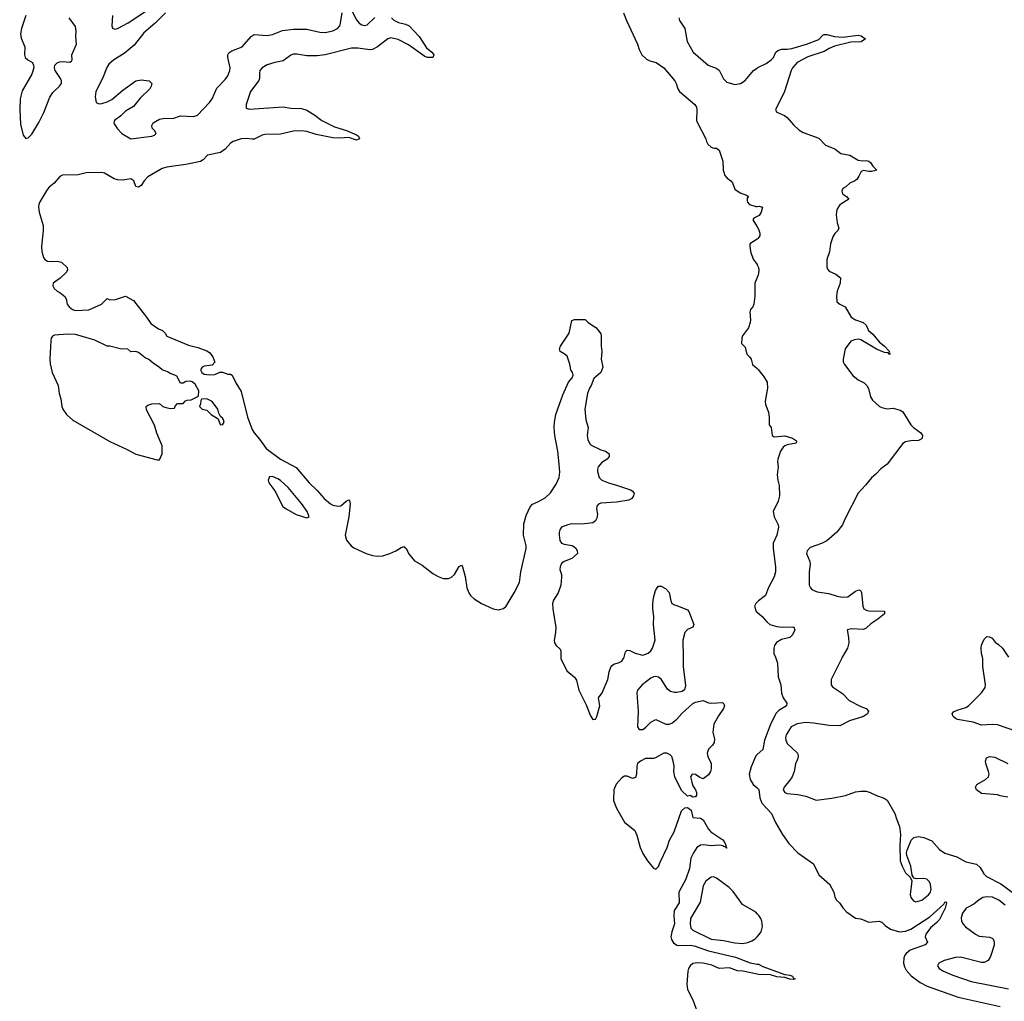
# Model space of a CAD drawing. Header units: inches. Extents: x 2494115 to 2685112, y 774173 to 915163.
# Tile 52 of 215: x 2504384 to 2511883, y 887379 to 894857. Entities that reach past the tile are written whole.
import ezdxf

# ---------------------------------------------------------------- set-up
doc = ezdxf.new("R2010")
doc.units = ezdxf.units.IN
doc.header["$MEASUREMENT"] = 0
for name, color, linetype in [('C5808', 7, 'Continuous'), ('C5809', 7, 'Continuous'), ('C5818', 7, 'Continuous'), ('C5819', 7, 'Continuous')]:
    doc.layers.add(name, color=color, linetype=linetype)

msp = doc.modelspace()

# ---------------------------------------------------------------- linework, layer by layer
at = {"layer": 'C5808', "color": 5}
for points, elevation in [([(2508506.4, 890000), (2508506.5, 889990), (2508550, 889896.3), (2508608.2, 889848.2), (2508625.8, 889825.8), (2508641.7, 889750), (2508698, 889638), (2508730, 889553), (2508750, 889526.7), (2508770, 889528.4), (2508780.3, 889550), (2508802.4, 889630), (2508792, 889690), (2508818.9, 889730), (2508864.4, 889830), (2508873, 889890), (2508888.4, 889931.6), (2508910, 889948), (2508950, 889959.3), (2508970, 889970.6), (2508983.6, 889990), (2508986.5, 890000)], 40), ([(2509436.7, 890000), (2509437.8, 889930), (2509454.2, 889785.8), (2509447.9, 889752.1), (2509430, 889739.3), (2509390, 889732), (2509370, 889732), (2509340.5, 889740.5), (2509317.2, 889757.2), (2509270, 889833.6), (2509250, 889849.6), (2509230, 889854.2), (2509210, 889850.8), (2509190, 889839.8), (2509124.9, 889790), (2509090.3, 889750), (2509084, 889730), (2509093.9, 889586.1), (2509089.1, 889469.1), (2509102.8, 889450), (2509130, 889450.4), (2509150, 889464.2), (2509190, 889506.7), (2509230, 889525.5), (2509304.7, 889490), (2509330, 889490.3), (2509350, 889498), (2509390, 889528.8), (2509427.5, 889572.5), (2509510, 889647.7), (2509530, 889658), (2509590, 889670.6), (2509630, 889654), (2509650, 889650.7), (2509735.3, 889655.3), (2509746, 889646), (2509750.7, 889630.7), (2509744, 889610), (2509705.5, 889554.5), (2509670.6, 889490), (2509664, 889430), (2509676.8, 889376.8), (2509674, 889350), (2509661, 889330), (2509630, 889299), (2509620.7, 889270), (2509624.5, 889244.5), (2509651.3, 889190), (2509650.8, 889150.8), (2509644, 889130), (2509630, 889105.2), (2509590, 889074), (2509564.1, 889084.1), (2509530, 889106), (2509504.7, 889110), (2509494, 889090), (2509502, 889050), (2509510, 889022), (2509531.3, 888990), (2509538, 888970), (2509538, 888950), (2509530, 888938), (2509523.6, 888936.4), (2509510, 888935.3), (2509490, 888948), (2509470, 888942), (2509425.1, 888985.1), (2509373, 889090), (2509366.6, 889130), (2509368.3, 889170), (2509360.9, 889210), (2509350, 889243.7), (2509338, 889258), (2509313.2, 889270), (2509290, 889268.7), (2509226.1, 889233.9), (2509210, 889229.7), (2509150, 889228.2), (2509113, 889210), (2509090.4, 889190), (2509083.6, 889170), (2509082.6, 889110), (2509074.4, 889085.6), (2509050, 889078), (2509010, 889094.5), (2508990, 889095.6), (2508970, 889083), (2508927.4, 889032.6), (2508909.4, 888990.6), (2508906.8, 888910), (2508930, 888850.4), (2508990, 888744.9), (2509070, 888680.7), (2509084.9, 888644.9), (2509108.9, 888550), (2509130, 888505.5), (2509165.7, 888450), (2509210, 888394), (2509230, 888384.9), (2509250, 888406.8), (2509261.1, 888438.9), (2509316.3, 888550), (2509332.4, 888607.6), (2509369.5, 888670), (2509423.7, 888830), (2509450, 888854), (2509470, 888854.8), (2509496.7, 888836.7), (2509510, 888778.8), (2509570, 888774), (2509590, 888762.8), (2509630.3, 888690), (2509647, 888670), (2509739.3, 888610), (2509750, 888598), (2509763, 888570), (2509760.7, 888560.7), (2509770, 888546), (2509759, 888559), (2509750, 888555.1), (2509742.8, 888562.8), (2509710, 888569.9), (2509650, 888563.7), (2509591.5, 888571.5), (2509570.2, 888569.8), (2509540.3, 888550), (2509514.6, 888510), (2509495.6, 888470), (2509484.1, 888390), (2509457.6, 888310), (2509404.7, 888210), (2509407.1, 888130), (2509369, 888070), (2509364.8, 888030), (2509370.1, 887970), (2509349.6, 887910), (2509343.6, 887870), (2509347.1, 887850), (2509363.7, 887823.7), (2509387.5, 887807.5), (2509404.3, 887804.3), (2509490, 887806.4), (2509521.9, 887801.9), (2509630, 887763.7), (2509836, 887716), (2509946.8, 887673.2), (2510000, 887663.2)], 40), ([(2510000, 889259.5), (2509989.6, 889250.4), (2509953.6, 889166.4), (2509940.5, 889110), (2509946, 889070), (2509970, 889031.3), (2510000, 889005.3)], 60), ([(2510000, 888047.1), (2509990, 888057.5), (2509890, 888116), (2509816.7, 888216.7), (2509787.3, 888247.3), (2509690, 888317.7), (2509670, 888328.3), (2509650, 888324.8), (2509610, 888294), (2509590, 888259.6), (2509565.4, 888134.6), (2509492.9, 888010), (2509489.4, 887969.4), (2509496.5, 887936.5), (2509510, 887920.9), (2509650, 887853.6), (2509743.4, 887843.4), (2509830, 887824.5), (2509890, 887821.1), (2509930, 887827.2), (2509960.9, 887839.1), (2509984.6, 887855.4), (2510000, 887871.2)], 60), ([(2510000, 887585.9), (2509890.2, 887609.8), (2509850, 887610.7), (2509790, 887633.4), (2509710, 887629.8), (2509655, 887655), (2509590, 887669.9), (2509546.8, 887673.2), (2509510, 887666.3), (2509489.6, 887650.4), (2509478.4, 887630), (2509472.1, 887610), (2509465.7, 887510), (2509470.8, 887470), (2509511, 887390), (2509557.8, 887257.8)], 40)]:
    msp.add_lwpolyline(points, dxfattribs=dict(at, elevation=elevation))
at = {"layer": 'C5809', "color": 5}
for points, elevation in [([(2505090.3, 894890), (2505086, 894810), (2505090, 894792), (2505110, 894784), (2505130, 894790.8), (2505210, 894832.7), (2505353.2, 894926.8)], 40), ([(2506912.2, 894930), (2506950, 894856), (2506970.8, 894830), (2506990, 894818), (2507010, 894813), (2507030, 894817.1), (2507090, 894874.8)], 40), ([(2504430.9, 894890), (2504397.4, 894790), (2504390.9, 894750), (2504396.5, 894716.5), (2504424.6, 894650), (2504421.1, 894590), (2504426.7, 894570), (2504447.3, 894550), (2504480.7, 894530), (2504490.4, 894510.4), (2504493, 894490), (2504477.5, 894442.5), (2504404.4, 894315.6), (2504386.7, 894253.3), (2504384.3, 894170), (2504390, 894061), (2504410, 893977.3), (2504430, 893953), (2504450, 893958), (2504475.8, 893984.2), (2504530, 894073.4), (2504568.8, 894151.2), (2504612.6, 894267.4), (2504637.7, 894302.3), (2504687.8, 894350), (2504702.4, 894370), (2504703, 894390), (2504695.8, 894410), (2504655.6, 894470), (2504649.5, 894490), (2504652.3, 894510), (2504670, 894527.7), (2504690, 894535.5), (2504710, 894538.4), (2504766, 894534), (2504778.9, 894541.1), (2504782.7, 894550), (2504781.3, 894590), (2504816.9, 894670), (2504812.8, 894730), (2504815.1, 894770), (2504810, 894804), (2504761.2, 894870)], 40), ([(2507216.3, 894870), (2507232.3, 894852.3), (2507270, 894834.9), (2507322.8, 894822.8), (2507350.3, 894810.3), (2507425.5, 894730), (2507482.3, 894642.3), (2507522.8, 894610), (2507538, 894590), (2507530, 894569.3), (2507490.5, 894569.5), (2507470, 894577), (2507346.5, 894666.5), (2507265.4, 894705.4), (2507210, 894717.6), (2507188.4, 894711.6), (2507110, 894649.7), (2507070, 894629.7), (2507050, 894626.6), (2506960.3, 894640.3), (2506910, 894640.7), (2506710.6, 894589.4), (2506650, 894581.2), (2506570, 894581.8), (2506494.3, 894594.3), (2506470, 894593.9), (2506450, 894586.6), (2506390, 894542.3), (2506328.3, 894531.7), (2506267.8, 894512.2), (2506230.2, 894490), (2506213.9, 894470), (2506209.4, 894450), (2506210.2, 894410), (2506205.1, 894394.9), (2506141.8, 894310), (2506109.1, 894210), (2506110, 894182.8), (2506134.4, 894174.4), (2506390, 894193), (2506450, 894184), (2506530, 894180.7), (2506570, 894166.8), (2506631.3, 894130), (2506686, 894090), (2506781.1, 894041.1), (2506873.7, 894013.7), (2506950, 893981), (2506964.7, 893970), (2506972, 893950), (2506950, 893939), (2506890, 893959.3), (2506825.8, 893954.2), (2506770, 893956.9), (2506642.2, 893982.3), (2506570, 894005.6), (2506530, 894009.6), (2506470, 894007.6), (2506370, 893985.1), (2506250, 893983), (2506230, 893978), (2506170, 893948), (2506154.4, 893945.6), (2506110, 893950.8), (2506070, 893949.7), (2506010.4, 893930), (2505990, 893917.3), (2505949.3, 893870), (2505913.9, 893846.1), (2505815.2, 893824.8), (2505782.3, 893790), (2505762.4, 893777.6), (2505650, 893753.3), (2505505.3, 893734.7), (2505470, 893723.2), (2505360.8, 893659.2), (2505332.6, 893630), (2505310, 893594.5), (2505290, 893582), (2505270, 893585.7), (2505253.4, 893630), (2505230, 893645.7), (2505170, 893635.7), (2505130, 893638.1), (2505104.5, 893644.5), (2505030, 893688.2), (2505010, 893692.5), (2504890, 893691.4), (2504830, 893674), (2504710, 893672.1), (2504690, 893663.6), (2504647.8, 893612.2), (2504610, 893580.7), (2504590, 893557.3), (2504538.1, 893470), (2504529.5, 893450), (2504527.8, 893430), (2504533.5, 893390), (2504563.2, 893290), (2504563.7, 893250), (2504550.6, 893130), (2504553.8, 893090), (2504565.3, 893045.3), (2504576.2, 893030), (2504597.3, 893017.3), (2504630, 893013.8), (2504670, 893018.2), (2504703, 893010), (2504745.5, 892970), (2504747.7, 892950), (2504738.8, 892930), (2504692.8, 892887.2), (2504640.4, 892850), (2504637, 892830), (2504647, 892810), (2504670, 892788.2), (2504690, 892779.1), (2504727.9, 892747.9), (2504738.8, 892730), (2504744.7, 892690), (2504761, 892670), (2504786.8, 892650), (2504810, 892641.6), (2504910, 892646.8), (2505008, 892690), (2505050, 892732), (2505070, 892722), (2505113.6, 892726.4), (2505190.6, 892750.6), (2505250, 892718), (2505350, 892591), (2505382, 892542), (2505442.5, 892502.5), (2505471, 892490), (2505491.3, 892470), (2505506, 892446), (2505670, 892378.8), (2505741.1, 892361.1), (2505810, 892333.4), (2505830, 892320.7), (2505856, 892290), (2505871.6, 892248.4), (2505850, 892226), (2505790, 892218), (2505774, 892210), (2505762, 892190), (2505772, 892170), (2505790, 892158), (2505830, 892152), (2505870, 892154), (2505908, 892172), (2505928.4, 892171.6), (2505970, 892158), (2505990, 892158), (2506002, 892150), (2506030.8, 892090), (2506070, 892024.7), (2506118, 891830), (2506155.1, 891735.1), (2506169.1, 891709.1), (2506210, 891661.6), (2506261.6, 891590), (2506370, 891510.4), (2506490, 891444.9), (2506589, 891329), (2506650.6, 891270.6), (2506703.2, 891210), (2506750, 891170.2), (2506770, 891158.9), (2506810, 891150.2), (2506830, 891155), (2506870, 891188.7), (2506890, 891199.3), (2506895.6, 891195.6), (2506900.9, 891170), (2506890.9, 891070), (2506862.1, 890930), (2506872.4, 890892.4), (2506907.5, 890850), (2506930, 890833.4), (2507022, 890790), (2507070, 890775), (2507110, 890769.1), (2507150, 890772.9), (2507202.9, 890790), (2507249.5, 890810), (2507290, 890837.1), (2507310, 890843), (2507330, 890827.3), (2507346.5, 890790), (2507390, 890734.2), (2507450, 890702.2), (2507530, 890639.5), (2507570, 890615.9), (2507610, 890600.1), (2507650, 890600.4), (2507672.1, 890610), (2507694.7, 890630), (2507730, 890690.7), (2507750, 890701), (2507757.3, 890690), (2507776.3, 890616.3), (2507790.1, 890530), (2507804.1, 890490), (2507816.8, 890470), (2507844.2, 890444.2), (2507900.3, 890410), (2507990, 890369.5), (2508030, 890361.7), (2508069.2, 890370.8), (2508089.8, 890390), (2508150.6, 890490), (2508189.7, 890570), (2508200.9, 890650), (2508241.5, 890830), (2508241.8, 890850), (2508221, 890930), (2508224.1, 891015.9), (2508240.5, 891079.5), (2508272.9, 891147.1), (2508290, 891167.7), (2508330, 891183.7), (2508386, 891214), (2508427.5, 891252.5), (2508470, 891319.1), (2508493.5, 891370), (2508497.1, 891410), (2508493.3, 891470), (2508482.5, 891570), (2508459.1, 891690), (2508453.7, 891750), (2508456.4, 891790), (2508466.3, 891850), (2508521, 891999), (2508563.4, 892096.6), (2508591.8, 892130), (2508599.6, 892150), (2508594.3, 892170), (2508581.7, 892190), (2508573.6, 892233.6), (2508552.6, 892292.6), (2508531.8, 892311.8), (2508500.5, 892330), (2508495.8, 892350), (2508502.6, 892370), (2508568.2, 892470), (2508590, 892564.7), (2508610, 892574), (2508690, 892574), (2508714, 892550), (2508771.1, 892511.1), (2508790, 892492), (2508810, 892464.7), (2508813.7, 892450), (2508813.4, 892370), (2508818.3, 892330), (2508812.4, 892270), (2508824.9, 892210), (2508809, 892170), (2508757.4, 892122.6), (2508736.9, 892070), (2508722.8, 892050), (2508709.1, 892010), (2508687.5, 891890), (2508696.5, 891810), (2508714.3, 891750), (2508706.9, 891690), (2508710, 891658), (2508725.1, 891625.1), (2508735.3, 891615.3), (2508810, 891580.5), (2508844.7, 891570), (2508874, 891550), (2508874, 891530), (2508858.8, 891510), (2508816.7, 891483.3), (2508790.8, 891450), (2508784, 891430), (2508784.5, 891415.5), (2508796, 891370), (2508818, 891350), (2508867.9, 891327.9), (2508930, 891311.8), (2509035.1, 891275.1), (2509048.1, 891268.1), (2509062.8, 891250), (2509058.8, 891230), (2509046, 891210), (2509022, 891198), (2508930, 891181.1), (2508810, 891173.5), (2508793.1, 891166.9), (2508778.4, 891150), (2508777, 891130), (2508783.7, 891090), (2508779.9, 891060.1), (2508770, 891039), (2508750, 891025.2), (2508666.1, 891013.9), (2508590, 891015.5), (2508558.8, 891010), (2508510.4, 890990), (2508497.8, 890970), (2508491.6, 890950), (2508491.6, 890930), (2508498.7, 890890), (2508510, 890870.6), (2508530, 890862.4), (2508590.4, 890850.4), (2508603.4, 890843.4), (2508621, 890830), (2508630.8, 890810), (2508631, 890790), (2508588.5, 890751.5), (2508530, 890729.6), (2508510, 890715.1), (2508499, 890690), (2508498, 890670), (2508509.2, 890630), (2508510.2, 890610), (2508504.4, 890550), (2508485.5, 890490), (2508450, 890434.7), (2508441.8, 890410), (2508443.2, 890370), (2508467.3, 890227.3), (2508465.5, 890190), (2508454.3, 890130), (2508458.3, 890110), (2508470, 890088.7), (2508501.1, 890061.1), (2508505.7, 890045.7), (2508506.4, 890000)], 40), ([(2505494, 894910), (2505414.9, 894830), (2505330, 894756.8), (2505256.8, 894663.2), (2505181.1, 894598.9), (2505102.3, 894550), (2505062.8, 894517.2), (2505047.5, 894492.5), (2505016.2, 894410), (2504963.4, 894310), (2504958.7, 894270), (2504967.3, 894227.3), (2504990, 894216.1), (2505010, 894218.8), (2505050, 894231.9), (2505085.1, 894250), (2505170, 894320.4), (2505270, 894391.8), (2505310, 894399.3), (2505370, 894390.6), (2505390, 894371.3), (2505386, 894350), (2505374.8, 894330), (2505300.6, 894259.4), (2505250, 894196.2), (2505190, 894159.7), (2505155, 894125), (2505106, 894090), (2505100.5, 894070), (2505103.1, 894063.1), (2505130, 894026.8), (2505162.8, 893990), (2505230, 893950.6), (2505390.4, 893969.6), (2505410, 893977.6), (2505423.6, 893990), (2505412, 894012), (2505392.3, 894030), (2505389.4, 894050), (2505400.9, 894070), (2505450, 894098.7), (2505490, 894105.7), (2505550, 894104.2), (2505610, 894123.6), (2505710, 894119.5), (2505739.5, 894130), (2505830, 894224.9), (2505850, 894254.3), (2505885.1, 894334.9), (2505950, 894402.6), (2505970.5, 894430), (2505985.5, 894470), (2505986.6, 894490), (2505968.3, 894570), (2505968.2, 894590), (2505976.3, 894603.7), (2505999.3, 894620.7), (2506078.7, 894650), (2506147, 894730), (2506170, 894744.9), (2506270, 894735.8), (2506310, 894743.1), (2506385.2, 894774.8), (2506470, 894784.4), (2506570, 894784.6), (2506670, 894761.5), (2506710, 894758.8), (2506768.2, 894771.8), (2506803.6, 894790), (2506821.3, 894810), (2506828.3, 894830), (2506841.3, 894910)], 40), ([(2508983, 894910), (2509006, 894850), (2509088.2, 894670), (2509101.6, 894630), (2509122.4, 894590), (2509156.5, 894556.5), (2509183.4, 894543.4), (2509231, 894530), (2509290, 894490.7), (2509373, 894390), (2509384.4, 894370), (2509395.3, 894330), (2509409.2, 894309.2), (2509526.8, 894210), (2509538.8, 894190), (2509542, 894170), (2509537.3, 894090), (2509544.9, 894070), (2509610.5, 893950.5), (2509614, 893930), (2509624, 893910), (2509650, 893886.8), (2509670, 893878), (2509690, 893878), (2509710, 893862), (2509739.1, 893779.1), (2509742, 893710), (2509754.8, 893670), (2509770.8, 893650), (2509801, 893630), (2509813.7, 893613.7), (2509830, 893564.7), (2509870, 893538), (2509919.6, 893519.6), (2509934, 893510), (2509923.6, 893496.4), (2509923.6, 893476.4), (2509926.4, 893466.4), (2509942, 893450), (2509990, 893433.4), (2510000, 893434.5)], 60), ([(2509404.4, 894870), (2509408.4, 894850), (2509448.5, 894790), (2509467.4, 894690), (2509512.7, 894610), (2509626.4, 894510), (2509687.6, 894487.6), (2509710, 894473.1), (2509745.2, 894405.2), (2509770, 894382), (2509830, 894364.4), (2509873.2, 894370), (2509910, 894393), (2509972, 894470), (2510000, 894488.8)], 80), ([(2510000, 893357.2), (2509974.8, 893345.2), (2509968.4, 893331.6), (2510000, 893278)], 60), ([(2510000, 893185.6), (2509944.7, 893150), (2509945.4, 893134.6), (2509950.8, 893090), (2509970, 893032), (2510000, 892990.9)], 60), ([(2510000, 892892.6), (2509982, 892850), (2509982, 892750), (2509974, 892690), (2509967.7, 892670), (2509950.8, 892650), (2509945.5, 892630), (2509950.6, 892570.6), (2509947.7, 892550), (2509933.4, 892510), (2509890, 892448), (2509882.8, 892430), (2509881, 892390), (2509910, 892362), (2509922, 892310), (2509942, 892290), (2509954, 892270), (2509966, 892230), (2510000, 892200)], 60), ([(2508986.5, 890000), (2508998.3, 890041.7), (2509010, 890055.5), (2509030, 890052.4), (2509070.3, 890030.3), (2509130, 890017.4), (2509170, 890032), (2509191.1, 890050), (2509204, 890070), (2509224, 890130), (2509211.6, 890250), (2509214.5, 890310), (2509205.6, 890370), (2509205.1, 890410), (2509210, 890452), (2509226, 890510), (2509239, 890530), (2509250, 890541), (2509270, 890541), (2509303.6, 890523.6), (2509330, 890494), (2509342.8, 890430), (2509351.3, 890410), (2509370, 890398.8), (2509390, 890394.8), (2509470, 890362), (2509479.3, 890350), (2509519.3, 890250), (2509510.6, 890230), (2509469, 890211), (2509450.4, 890190), (2509434.6, 890130), (2509436.7, 890000)], 40), ([(2510000, 890419.2), (2509990.4, 890409.6), (2509979.1, 890390), (2509993, 890350), (2510000, 890343.9)], 60)]:
    msp.add_lwpolyline(points, dxfattribs=dict(at, elevation=elevation))
at = {"layer": 'C5809', "color": 5, "elevation": 40}
for points in [[(2504750, 892461.7), (2504650, 892453.8), (2504634, 892446), (2504623.2, 892430), (2504621.1, 892410), (2504613.6, 892273.6), (2504616.6, 892236.6), (2504632.8, 892170), (2504678, 892070), (2504684.6, 892010), (2504696.9, 891970), (2504704.9, 891910), (2504712.6, 891890), (2504741.5, 891850), (2504790, 891806.7), (2505070, 891643.8), (2505203.1, 891583.1), (2505270, 891546.8), (2505430, 891503), (2505450, 891504.9), (2505469.4, 891550), (2505469.5, 891610), (2505427.7, 891707.7), (2505410, 891768), (2505350, 891886), (2505348, 891910), (2505360.2, 891919.8), (2505390, 891931.3), (2505450, 891934), (2505474, 891910), (2505490, 891904.7), (2505530, 891894), (2505562, 891898), (2505567.3, 891912.7), (2505587.3, 891932.7), (2505630, 891934), (2505647.3, 891952.7), (2505660.4, 891959.6), (2505690, 891962), (2505746, 891990), (2505748, 892030), (2505720.4, 892080.4), (2505698, 892098), (2505683.1, 892103.1), (2505650, 892102), (2505630, 892088), (2505610, 892088), (2505580.4, 892140.4), (2505566, 892150), (2505530, 892162), (2505510, 892175.3), (2505470, 892188.7), (2505450, 892208.7), (2505400.2, 892240.2), (2505368.9, 892268.9), (2505340.2, 892280.2), (2505290, 892322), (2505270, 892328.7), (2505230, 892328), (2505207.3, 892347.3), (2505150, 892349), (2505070, 892369.2), (2505050, 892369.3), (2504955.9, 892415.9), (2504810, 892458.9)], [(2505810, 891968), (2505770, 891966), (2505763.6, 891956.4), (2505762, 891930), (2505754, 891910), (2505774, 891890), (2505810, 891882), (2505842, 891850), (2505896.9, 891816.9), (2505910, 891774), (2505930, 891772), (2505942, 891790), (2505937.2, 891810), (2505930, 891822), (2505914, 891834), (2505900.2, 891860.2), (2505893.2, 891890), (2505850, 891948)], [(2506310, 891376.2), (2506286.4, 891373.6), (2506276.3, 891350), (2506280.5, 891330), (2506328.1, 891268.1), (2506389.4, 891149.4), (2506412.4, 891130), (2506490, 891087.2), (2506570, 891062), (2506589.2, 891070), (2506572.9, 891110), (2506530, 891171.1), (2506430, 891293.7), (2506370, 891347.8), (2506350, 891359.7)]]:
    msp.add_lwpolyline(points, close=True, dxfattribs=at)
at = {"layer": 'C5818', "color": 5}
for points, elevation in [([(2510138.9, 890000), (2510154.9, 889954.9), (2510160.2, 889850), (2510181.1, 889790), (2510186.5, 889726.5), (2510198.9, 889690), (2510225.5, 889650), (2510224.9, 889630), (2510165.6, 889594.4), (2510144.7, 889575.3), (2510103.6, 889496.4), (2510057.2, 889370), (2510043.2, 889296.8), (2510000, 889259.5)], 60), ([(2510648.5, 890000), (2510645.4, 889994.6), (2510563.1, 889830), (2510563, 889790), (2510575.1, 889775.1), (2510650, 889724.4), (2510701.6, 889670), (2510790, 889625.2), (2510830.6, 889610), (2510848.2, 889590), (2510841.3, 889570), (2510811.5, 889548.5), (2510703.6, 889516.4), (2510630, 889478.5), (2510550, 889480.7), (2510430, 889499.5), (2510370, 889502.5), (2510305.7, 889494.3), (2510260.3, 889470), (2510222.6, 889410), (2510217.2, 889390), (2510218.6, 889370), (2510230, 889344.6), (2510307.2, 889270), (2510313.7, 889250), (2510310.3, 889230), (2510292.7, 889187.3), (2510282, 889130), (2510266, 889090), (2510250, 889063.5), (2510205.3, 889010), (2510198, 888990), (2510210.3, 888970.3), (2510230, 888963.1), (2510310, 888955.6), (2510370, 888941.1), (2510450, 888912.7), (2510570, 888927), (2510673.1, 888946.9), (2510750, 888976.3), (2510790, 888980.7), (2510830, 888979.1), (2510862, 888970), (2510910, 888946), (2510966.4, 888926.4), (2510990, 888911), (2511050, 888811.3), (2511060.5, 888770), (2511083.8, 888710), (2511093, 888650), (2511087, 888570), (2511090.6, 888450), (2511104.4, 888410), (2511130, 888358.8), (2511164.5, 888324.5), (2511177.3, 888297.3), (2511166.6, 888193.4), (2511170.3, 888170), (2511190, 888143.7), (2511210, 888136), (2511253.3, 888150), (2511305.1, 888190), (2511319.7, 888210), (2511325.7, 888230), (2511321.7, 888270), (2511312.6, 888290), (2511291.6, 888310), (2511270, 888315.4), (2511212, 888312), (2511197.2, 888317.2), (2511188, 888328), (2511180.9, 888340.9), (2511169.6, 888410), (2511140.9, 888490), (2511138, 888510), (2511142.7, 888530), (2511173.3, 888606.7), (2511193.4, 888626.6), (2511226.2, 888633.8), (2511270, 888626.7), (2511330, 888602.4), (2511390, 888534.9), (2511430, 888508.9), (2511520.9, 888480.9), (2511590, 888442.4), (2511670, 888423.8), (2511699.1, 888399.1), (2511727.6, 888350), (2511747.4, 888330), (2511855, 888275), (2511970.6, 888190)], 80), ([(2511970, 889437.3), (2511830, 889485.7), (2511790, 889487.8), (2511710, 889482), (2511646.1, 889506.1), (2511526.9, 889526.9), (2511510, 889534), (2511494, 889550), (2511486, 889570), (2511496.2, 889583.8), (2511522.7, 889597.3), (2511590, 889618.6), (2511610, 889631.4), (2511708.4, 889730), (2511736.3, 889770), (2511738.7, 889790), (2511719.8, 889930), (2511719.6, 889990), (2511717.1, 890000)], 80), ([(2511910, 888935.5), (2511850, 888943.5), (2511830, 888951.2), (2511710, 888962.5), (2511671.2, 888990), (2511662.4, 889010), (2511673.3, 889030), (2511739.7, 889070), (2511761.4, 889090), (2511766.2, 889110), (2511763.2, 889130), (2511742.5, 889190), (2511740.4, 889210), (2511746.5, 889233.5), (2511770, 889244.2), (2511810, 889238), (2511910, 889191.9)], 80), ([(2510000, 889005.3), (2510013.6, 888993.6), (2510020.2, 888930), (2510036.5, 888890), (2510108.5, 888810), (2510140.5, 888740.5), (2510194, 888650), (2510242, 888582), (2510310, 888510.4), (2510430, 888426), (2510470, 888342), (2510550.6, 888270.6), (2510584, 888210), (2510592.5, 888172.5), (2510604, 888150), (2510628.6, 888128.6), (2510652.1, 888092.1), (2510681.7, 888061.7), (2510750, 888014), (2510790, 888008), (2510850, 887981.6), (2510930.5, 887990.5), (2510950, 887982.8), (2510975.9, 887955.9), (2511016, 887930), (2511084.7, 887910), (2511130, 887912.7), (2511171.4, 887928.6), (2511316.5, 888023.5), (2511421.2, 888118.8), (2511430, 888134.8), (2511436.9, 888136.9), (2511442, 888130), (2511433.4, 888090), (2511390, 888003.1), (2511370, 887979.3), (2511320.9, 887939.1), (2511285.2, 887890), (2511280.3, 887870), (2511298, 887830), (2511279.3, 887810), (2511166.7, 887770), (2511135.1, 887744.9), (2511124.2, 887730), (2511117.4, 887710), (2511114.6, 887670), (2511121.8, 887641.8), (2511135.9, 887615.9), (2511174.2, 887574.2), (2511242, 887522), (2511294.9, 887494.9), (2511530, 887411.7), (2511850, 887340.9)], 60), ([(2511890, 888112.6), (2511841.3, 888150), (2511791.9, 888171.9), (2511750, 888175.5), (2511718, 888170), (2511690, 888153.3), (2511650, 888119.7), (2511592.2, 888090), (2511563.2, 888050), (2511554.4, 888014.4), (2511557.4, 887990), (2511568.2, 887968.2), (2511587.4, 887947.4), (2511663.8, 887890), (2511690, 887875.8), (2511770, 887868), (2511790, 887860.7), (2511800.7, 887850), (2511806.6, 887826.6), (2511806, 887806), (2511778.4, 887721.6), (2511758.4, 887690), (2511730, 887676.4), (2511710, 887675.5), (2511550, 887715), (2511510, 887714.4), (2511424.9, 887690), (2511383, 887670), (2511372.7, 887650), (2511386.4, 887630), (2511418.4, 887610), (2511490, 887577.6), (2511630.6, 887530), (2511915.7, 887475.7)], 80), ([(2510000, 887871.2), (2510014.2, 887885.8), (2510029.9, 887910), (2510041.5, 887950), (2510036.1, 887990), (2510027.5, 888010), (2510013.2, 888033.2), (2510000, 888047.1)], 60), ([(2510000, 887663.2), (2510010, 887661.4), (2510044.1, 887644.2), (2510175.3, 887595.3), (2510210, 887584), (2510250, 887579.5), (2510270, 887570.3), (2510276.4, 887556.4), (2510290.6, 887550), (2510274.3, 887545.7), (2510250, 887547.7), (2510210, 887561.6), (2510150, 887564.8), (2510101.4, 887581.4), (2510010, 887583.7), (2510000, 887585.9)], 40)]:
    msp.add_lwpolyline(points, dxfattribs=dict(at, elevation=elevation))
at = {"layer": 'C5819', "color": 5}
for points, elevation in [([(2510000, 894488.8), (2510006.7, 894493.3), (2510070, 894523.7), (2510108.1, 894551.9), (2510125.1, 894570), (2510143.5, 894610), (2510156.8, 894623.2), (2510188, 894632), (2510230, 894631.5), (2510263.3, 894636.7), (2510377, 894670), (2510470, 894706), (2510499.7, 894740.2), (2510510, 894745.2), (2510530, 894744.2), (2510590, 894728.4), (2510650, 894724.2), (2510770, 894738.1), (2510793.4, 894733.4), (2510825.3, 894710), (2510791.3, 894688.7), (2510714.6, 894685.4), (2510590, 894655), (2510550, 894638.5), (2510510, 894613.6), (2510385.1, 894574.9), (2510305.9, 894530), (2510268.9, 894490), (2510259.5, 894470), (2510208.8, 894310), (2510140.7, 894170), (2510150, 894151.3), (2510207.5, 894127.5), (2510230, 894110.8), (2510277, 894057), (2510318.7, 894018.7), (2510350, 893997.3), (2510470, 893954.8), (2510521.3, 893901.3), (2510592.3, 893872.3), (2510638.5, 893838.5), (2510705.2, 893825.2), (2510770, 893787.3), (2510803, 893783), (2510830, 893785.5), (2510850, 893780.5), (2510864, 893770), (2510880.7, 893740.7), (2510911.3, 893710), (2510870, 893701.3), (2510850, 893700.5), (2510810, 893708.2), (2510797.8, 893702.3), (2510790, 893696.2), (2510776, 893664), (2510759.4, 893640.6), (2510736.2, 893623.8), (2510710, 893613.2), (2510676.2, 893583.8), (2510652.2, 893570), (2510645.5, 893550), (2510650.4, 893530.4), (2510681, 893510), (2510698, 893490), (2510630, 893446), (2510608, 893410), (2510602.8, 893370), (2510610.7, 893310), (2510622.8, 893270), (2510616, 893250), (2510592.7, 893227.3), (2510577.6, 893202.4), (2510559.5, 893150), (2510551.8, 893088.2), (2510530.4, 893030), (2510530, 892974), (2510536.8, 892956.8), (2510550, 892941), (2510598.8, 892918.8), (2510634.8, 892890), (2510632.7, 892850), (2510610.8, 892790), (2510604, 892750), (2510608.1, 892708.1), (2510630, 892690.8), (2510670, 892670.6), (2510717.3, 892590), (2510750, 892570.4), (2510806.8, 892550), (2510830, 892530.6), (2510848.8, 892490), (2510880.8, 892460.8), (2510930, 892402.8), (2510970.8, 892370.8), (2511008, 892330), (2511005.4, 892325.4), (2511013.4, 892310), (2511005.2, 892310), (2510998, 892318), (2510970, 892321), (2510910, 892348.3), (2510790, 892419.2), (2510770, 892422.3), (2510741.5, 892418.5), (2510712.8, 892407.2), (2510670.3, 892349.7), (2510654.4, 892270), (2510656.4, 892250), (2510666.4, 892230), (2510730, 892147.3), (2510770, 892114), (2510816, 892090), (2510836, 892070), (2510847.1, 892047.1), (2510862.9, 891982.9), (2510878, 891958), (2510931.5, 891911.5), (2510950, 891902), (2510990, 891893.7), (2511037.1, 891897.1), (2511090, 891882), (2511110, 891870.7), (2511170.7, 891770), (2511190.6, 891750), (2511247.7, 891710), (2511259.3, 891690), (2511258, 891670), (2511250, 891660.9), (2511230, 891652), (2511170, 891649.6), (2511130, 891640.7), (2511110, 891629.4), (2510990.4, 891470), (2510943.2, 891436.8), (2510904.9, 891395.1), (2510870, 891367.3), (2510826.7, 891310), (2510770.4, 891250), (2510667.5, 891052.5), (2510650.2, 891009.8), (2510607.4, 890952.6), (2510530, 890888.2), (2510490, 890866.3), (2510403.7, 890836.3), (2510380.7, 890810), (2510376.3, 890790), (2510400.5, 890730), (2510403, 890710), (2510397.4, 890650), (2510397, 890550), (2510405.5, 890530), (2510417.4, 890517.4), (2510458, 890498), (2510545.9, 890485.9), (2510610, 890465.5), (2510650, 890458.4), (2510690, 890461.1), (2510750, 890504.2), (2510774.2, 890514.2), (2510788.3, 890508.3), (2510793.9, 890493.9), (2510804.2, 890390), (2510812.8, 890370), (2510830, 890358.5), (2510850, 890353), (2510970.4, 890350.4), (2510970.6, 890330.6), (2510919.6, 890290), (2510865.2, 890254.8), (2510830, 890221.7), (2510810, 890210.9), (2510722.3, 890217.7), (2510686.8, 890210), (2510697.1, 890150), (2510698.4, 890110), (2510688.4, 890070), (2510648.5, 890000)], 80), ([(2510000, 893434.5), (2510016.3, 893436.3), (2510042, 893430), (2510030.6, 893390.6), (2510015.4, 893364.6), (2510000, 893357.2)], 60), ([(2510000, 893278), (2510010, 893261), (2510020.5, 893230), (2510020.7, 893210), (2510006.8, 893190), (2510000, 893185.6)], 60), ([(2510000, 892990.9), (2510000.7, 892990), (2510010.3, 892970.3), (2510012.5, 892947.5), (2510007.3, 892910), (2510000, 892892.6)], 60), ([(2510000, 892200), (2510011.3, 892190), (2510030, 892162), (2510050, 892142), (2510075.9, 892095.9), (2510079.5, 892050), (2510060.5, 891950), (2510065.2, 891925.2), (2510087.7, 891867.7), (2510092.4, 891830), (2510090.8, 891770.8), (2510106, 891750), (2510116, 891690), (2510130, 891678.8), (2510212, 891688), (2510270.7, 891670), (2510299.1, 891650), (2510296.3, 891630), (2510230, 891619.3), (2510210, 891612), (2510198.6, 891601.4), (2510179, 891570), (2510157.6, 891510), (2510155.3, 891490), (2510160.9, 891450), (2510152, 891390), (2510157, 891350), (2510168.6, 891308.6), (2510171.4, 891230), (2510160.3, 891190), (2510123.6, 891110), (2510128.9, 891070), (2510160.3, 891010), (2510162, 890990), (2510150.4, 890930), (2510123.1, 890870), (2510122.4, 890830), (2510139.5, 890690), (2510139.5, 890650), (2510130, 890614), (2510087.2, 890532.8), (2510064, 890470), (2510010, 890429.2), (2510000, 890419.2)], 60), ([(2510000, 890343.9), (2510039.1, 890310), (2510073.4, 890270), (2510097.3, 890250), (2510150, 890234.7), (2510190, 890230.2), (2510272, 890232), (2510278.8, 890230), (2510288, 890210), (2510268.4, 890170), (2510250, 890151.6), (2510185.4, 890134.6), (2510147.8, 890112.2), (2510133.4, 890090), (2510128.5, 890070), (2510128.2, 890030), (2510138.9, 890000)], 60), ([(2511717.1, 890000), (2511709.6, 890030), (2511707.3, 890070), (2511710, 890092), (2511730, 890138), (2511750, 890158), (2511770, 890156), (2511790, 890144.7), (2511814, 890114), (2511838.4, 890098.4), (2511869.3, 890069.3), (2511908.2, 890008.2), (2511915.2, 890000)], 80)]:
    msp.add_lwpolyline(points, dxfattribs=dict(at, elevation=elevation))

doc.saveas('drawing.dxf')
